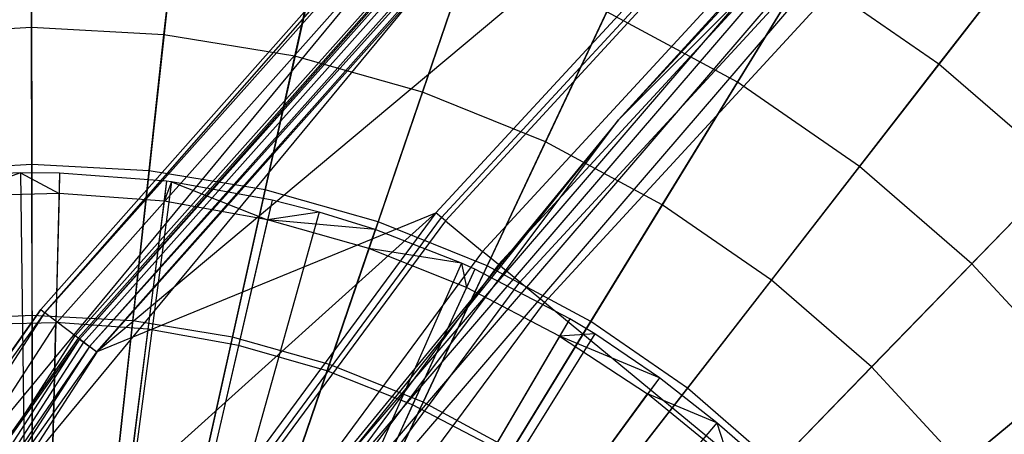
# Model space of a CAD drawing. Extents: x 0.2 to 44.2, y -21.9 to 24.
# Tile 150 of 239: x 8.2 to 10.3, y 10.3 to 11.2. Entities that reach past the tile are written whole.
import ezdxf

# ---------------------------------------------------------------- set-up
doc = ezdxf.new("R2010")
doc.units = 0
doc.header["$LTSCALE"] = 2.54
doc.layers.get('0').update_dxf_attribs({"color": 13, "linetype": 'CONTINUOUS'})

# ---------------------------------------------------------------- blocks, each defined once
blk = doc.blocks.new('GRUPUJ_2')
at = {"color": 0}
for p, q in [((4.2466, 29.1026), (4.1016, 29.0962)), ((4.2466, 29.1026), (4.1016, 29.0962)), ((4.2466, 29.1026), (4.1049, 29.0533, 0.0202)), ((4.2466, 29.1026), (4.1049, 29.0533, 0.0202)), ((4.3295, 29.1021), (4.2466, 29.1026)), ((4.2466, 29.1026), (4.3284, 29.0591, 0.0202)), ((4.2466, 29.1026), (4.3284, 29.0591, 0.0202)), ((4.2466, 29.1026), (4.2689, 27.2627, 0.55)), ((4.3295, 29.1021), (4.2466, 29.1026)), ((4.2466, 29.1026), (4.2689, 27.2627, 0.55)), ((4.3295, 29.1021), (4.284, 27.2626, 0.55)), ((4.3295, 29.1021), (4.284, 27.2626, 0.55)), ((4.3295, 29.1021), (4.3284, 29.0591, 0.0202)), ((4.3295, 29.1021), (4.3284, 29.0591, 0.0202)), ((4.5568, 29.0849), (4.3295, 29.1021)), ((4.5568, 29.0849), (4.3295, 29.1021)), ((4.5568, 29.0849), (4.3273, 27.2593, 0.55)), ((4.5568, 29.0849), (4.3273, 27.2593, 0.55)), ((4.567, 29.0836), (4.3273, 27.2593, 0.55)), ((4.567, 29.0836), (4.3273, 27.2593, 0.55)), ((4.5568, 29.0849), (4.5514, 29.0423, 0.0202)), ((4.5568, 29.0849), (4.5514, 29.0423, 0.0202)), ((4.567, 29.0836), (4.5514, 29.0423, 0.0202)), ((4.567, 29.0836), (4.5514, 29.0423, 0.0202)), ((4.567, 29.0836), (4.5568, 29.0849)), ((4.567, 29.0836), (4.5568, 29.0849)), ((4.567, 29.0836), (4.7714, 29.003, 0.0202)), ((4.7811, 29.0448), (4.567, 29.0836)), ((4.567, 29.0836), (4.7714, 29.003, 0.0202)), ((4.7811, 29.0448), (4.567, 29.0836)), ((4.3284, 29.0591, 0.0202), (4.1049, 29.0533, 0.0202)), ((4.3284, 29.0591, 0.0202), (4.1049, 29.0533, 0.0202)), ((4.3284, 29.0591, 0.0202), (4.3216, 28.7848, 0.1401)), ((4.3284, 29.0591, 0.0202), (4.3216, 28.7848, 0.1401)), ((4.5514, 29.0423, 0.0202), (4.3284, 29.0591, 0.0202)), ((4.5514, 29.0423, 0.0202), (4.3284, 29.0591, 0.0202)), ((4.7811, 29.0448), (4.3663, 27.2522, 0.55)), ((4.7811, 29.0448), (4.3663, 27.2522, 0.55)), ((4.5514, 29.0423, 0.0202), (4.5169, 28.77, 0.1401)), ((4.5514, 29.0423, 0.0202), (4.5169, 28.77, 0.1401)), ((4.7714, 29.003, 0.0202), (4.5514, 29.0423, 0.0202)), ((4.7714, 29.003, 0.0202), (4.5514, 29.0423, 0.0202)), ((4.7811, 29.0448), (4.7714, 29.003, 0.0202)), ((4.7811, 29.0448), (4.7714, 29.003, 0.0202)), ((4.8815, 29.0191), (4.7811, 29.0448)), ((4.8815, 29.0191), (4.7811, 29.0448)), ((4.8815, 29.0191), (4.3846, 27.2475, 0.55)), ((4.8815, 29.0191), (4.3846, 27.2475, 0.55)), ((4.8815, 29.0191), (4.7714, 29.003, 0.0202)), ((4.8815, 29.0191), (4.7714, 29.003, 0.0202)), ((5.0003, 28.9823), (4.8815, 29.0191)), ((5.0003, 28.9823), (4.8815, 29.0191)), ((4.7714, 29.003, 0.0202), (4.7096, 28.7356, 0.1401)), ((4.7714, 29.003, 0.0202), (4.7096, 28.7356, 0.1401)), ((4.9864, 28.9416, 0.0202), (4.7714, 29.003, 0.0202)), ((4.9864, 28.9416, 0.0202), (4.7714, 29.003, 0.0202)), ((5.0003, 28.9823), (4.7714, 29.003, 0.0202)), ((5.0003, 28.9823), (4.7714, 29.003, 0.0202)), ((5.0003, 28.9823), (4.4062, 27.2408, 0.55)), ((5.0003, 28.9823), (4.4062, 27.2408, 0.55)), ((5.0003, 28.9823), (4.9864, 28.9416, 0.0202)), ((5.0003, 28.9823), (4.9864, 28.9416, 0.0202)), ((5.1837, 28.9106), (5.0003, 28.9823)), ((5.1837, 28.9106), (5.0003, 28.9823)), ((4.9864, 28.9416, 0.0202), (4.8978, 28.6819, 0.1401)), ((4.9864, 28.9416, 0.0202), (4.8978, 28.6819, 0.1401)), ((5.1941, 28.8588, 0.0202), (4.9864, 28.9416, 0.0202)), ((5.1941, 28.8588, 0.0202), (4.9864, 28.9416, 0.0202)), ((5.1837, 28.9106), (4.9864, 28.9416, 0.0202)), ((5.1837, 28.9106), (4.9864, 28.9416, 0.0202)), ((5.1837, 28.9106), (4.4397, 27.2277, 0.55)), ((5.1837, 28.9106), (4.4397, 27.2277, 0.55)), ((5.212, 28.8978), (5.1837, 28.9106)), ((5.1837, 28.9106), (5.1941, 28.8588, 0.0202)), ((5.1837, 28.9106), (5.1941, 28.8588, 0.0202)), ((5.212, 28.8978), (5.1837, 28.9106)), ((5.212, 28.8978), (4.4448, 27.2254, 0.55)), ((5.212, 28.8978), (4.4448, 27.2254, 0.55)), ((5.212, 28.8978), (5.1941, 28.8588, 0.0202)), ((5.212, 28.8978), (5.1941, 28.8588, 0.0202)), ((5.4141, 28.7924), (5.212, 28.8978)), ((5.4141, 28.7924), (5.212, 28.8978)), ((5.1941, 28.8588, 0.0202), (5.0797, 28.6094, 0.1401)), ((5.1941, 28.8588, 0.0202), (5.0797, 28.6094, 0.1401)), ((5.3923, 28.7554, 0.0202), (5.1941, 28.8588, 0.0202)), ((5.3923, 28.7554, 0.0202), (5.1941, 28.8588, 0.0202)), ((4.1259, 28.7797, 0.1401), (4.3216, 28.7848, 0.1401)), ((4.1259, 28.7797, 0.1401), (4.3216, 28.7848, 0.1401)), ((4.3144, 28.4911, 0.2518), (4.3216, 28.7848, 0.1401)), ((4.3144, 28.4911, 0.2518), (4.3216, 28.7848, 0.1401)), ((4.5169, 28.77, 0.1401), (4.3216, 28.7848, 0.1401)), ((4.5169, 28.77, 0.1401), (4.3216, 28.7848, 0.1401)), ((5.4141, 28.7924), (4.4816, 27.2062, 0.55)), ((5.4141, 28.7924), (4.4816, 27.2062, 0.55)), ((5.4141, 28.7924), (5.3923, 28.7554, 0.0202)), ((5.4141, 28.7924), (5.3923, 28.7554, 0.0202)), ((5.4673, 28.7602), (5.4141, 28.7924)), ((5.4673, 28.7602), (5.4141, 28.7924)), ((4.5169, 28.77, 0.1401), (4.4799, 28.4786, 0.2518)), ((4.5169, 28.77, 0.1401), (4.4799, 28.4786, 0.2518)), ((5.4673, 28.7602), (4.4913, 27.2003, 0.55)), ((5.4673, 28.7602), (4.4913, 27.2003, 0.55)), ((4.7096, 28.7356, 0.1401), (4.5169, 28.77, 0.1401)), ((4.7096, 28.7356, 0.1401), (4.5169, 28.77, 0.1401)), ((5.4673, 28.7602), (5.3923, 28.7554, 0.0202)), ((5.4673, 28.7602), (5.3923, 28.7554, 0.0202)), ((5.6045, 28.6671), (5.4673, 28.7602)), ((5.6045, 28.6671), (5.4673, 28.7602)), ((5.3923, 28.7554, 0.0202), (5.2533, 28.5188, 0.1401)), ((5.3923, 28.7554, 0.0202), (5.2533, 28.5188, 0.1401)), ((5.3923, 28.7554, 0.0202), (5.5791, 28.6325, 0.0202)), ((5.6045, 28.6671), (5.3923, 28.7554, 0.0202)), ((5.6045, 28.6671), (5.3923, 28.7554, 0.0202)), ((5.3923, 28.7554, 0.0202), (5.5791, 28.6325, 0.0202)), ((4.7096, 28.7356, 0.1401), (4.6434, 28.4494, 0.2518)), ((4.7096, 28.7356, 0.1401), (4.6434, 28.4494, 0.2518)), ((4.8978, 28.6819, 0.1401), (4.7096, 28.7356, 0.1401)), ((4.8978, 28.6819, 0.1401), (4.7096, 28.7356, 0.1401)), ((4.8978, 28.6819, 0.1401), (4.803, 28.4039, 0.2518)), ((4.8978, 28.6819, 0.1401), (4.803, 28.4039, 0.2518)), ((5.0797, 28.6094, 0.1401), (4.8978, 28.6819, 0.1401)), ((5.0797, 28.6094, 0.1401), (4.8978, 28.6819, 0.1401)), ((5.6045, 28.6671), (4.5163, 27.1834, 0.55)), ((5.6045, 28.6671), (4.5163, 27.1834, 0.55)), ((5.6045, 28.6671), (5.5791, 28.6325, 0.0202)), ((5.6045, 28.6671), (5.5791, 28.6325, 0.0202)), ((5.7266, 28.5709), (5.6045, 28.6671)), ((5.7266, 28.5709), (5.6045, 28.6671)), ((5.4168, 28.4112, 0.1401), (5.5791, 28.6325, 0.0202)), ((5.4168, 28.4112, 0.1401), (5.5791, 28.6325, 0.0202)), ((5.7524, 28.4913, 0.0202), (5.5791, 28.6325, 0.0202)), ((5.7266, 28.5709), (5.5791, 28.6325, 0.0202)), ((5.7524, 28.4913, 0.0202), (5.5791, 28.6325, 0.0202)), ((5.7266, 28.5709), (5.5791, 28.6325, 0.0202)), ((5.0797, 28.6094, 0.1401), (4.9572, 28.3424, 0.2518)), ((5.0797, 28.6094, 0.1401), (4.9572, 28.3424, 0.2518)), ((5.2533, 28.5188, 0.1401), (5.0797, 28.6094, 0.1401)), ((5.2533, 28.5188, 0.1401), (5.0797, 28.6094, 0.1401)), ((5.7266, 28.5709), (4.5386, 27.1658, 0.55)), ((5.7266, 28.5709), (4.5386, 27.1658, 0.55)), ((5.7812, 28.5232), (5.7266, 28.5709)), ((5.7266, 28.5709), (5.7524, 28.4913, 0.0202)), ((5.7266, 28.5709), (5.7524, 28.4913, 0.0202)), ((5.7812, 28.5232), (5.7266, 28.5709))]:
    blk.add_line(p, q, dxfattribs=at)
blk = doc.blocks.new('KARO-10934_STL')
at = {"color": 0}
for p, q in [((9.4889, 11.0017, 125.9495), (11.1838, 12.6966, 125.9495)), ((9.4889, 11.0017, 125.9495), (11.1838, 12.6966, 125.9495)), ((8.2697, 10.5914, 126.2098), (10.0495, 12.5915, 126.2098)), ((8.2697, 10.5914, 126.2098), (10.0495, 12.5915, 126.2098)), ((8.2955, 10.5717, 126.2584), (10.0721, 12.5681, 126.2584)), ((8.2955, 10.5717, 126.2584), (10.0721, 12.5681, 126.2584)), ((7.566, 9.6174, 124.285), (9.9752, 12.5353, 124.285)), ((7.566, 9.6174, 124.285), (9.9752, 12.5353, 124.285)), ((9.9752, 12.5353, 126.1525), (8.2606, 10.5983, 126.1525)), ((9.9752, 12.5353, 124.285), (8.2606, 10.5983, 126.1525)), ((9.9752, 12.5353, 126.1525), (8.2606, 10.5983, 126.1525)), ((9.9752, 12.5353, 124.285), (8.2606, 10.5983, 126.1525)), ((8.2697, 10.5914, 126.2098), (9.9752, 12.5353, 126.1525)), ((8.2697, 10.5914, 126.2098), (9.9752, 12.5353, 126.1525)), ((8.3342, 10.5423, 126.291), (10.1058, 12.5331, 126.291)), ((8.3342, 10.5423, 126.291), (10.1058, 12.5331, 126.291)), ((10.1136, 12.525, 126.1714), (8.3431, 10.5354, 126.1714)), ((10.1136, 12.525, 126.1714), (8.3431, 10.5354, 126.1714)), ((10.1209, 12.5174, 126.1875), (8.3516, 10.529, 126.1875)), ((10.1209, 12.5174, 126.1875), (8.3516, 10.529, 126.1875)), ((10.132, 12.5059, 126.1984), (8.3642, 10.5194, 126.1984)), ((10.132, 12.5059, 126.1984), (8.3642, 10.5194, 126.1984)), ((10.1455, 12.4919, 126.3025), (8.3798, 10.5076, 126.3025)), ((10.1455, 12.4919, 126.3025), (8.3798, 10.5076, 126.3025)), ((10.045, 12.4637, 124.285), (7.6495, 9.5624, 124.285)), ((10.045, 12.4637, 126.1525), (7.6495, 9.5624, 124.285)), ((10.045, 12.4637, 124.285), (7.6495, 9.5624, 124.285)), ((10.045, 12.4637, 126.1525), (7.6495, 9.5624, 124.285)), ((10.045, 12.4637, 126.1525), (8.3402, 10.5377, 126.1525)), ((10.045, 12.4637, 126.1525), (8.3402, 10.5377, 126.1525)), ((10.045, 12.4637, 126.1525), (8.3431, 10.5354, 126.1714)), ((10.045, 12.4637, 126.1525), (8.3431, 10.5354, 126.1714)), ((10.0792, 12.4286, 126.2025), (8.3642, 10.5194, 126.1984)), ((10.0792, 12.4286, 126.2025), (8.3642, 10.5194, 126.1984)), ((10.0792, 12.4286, 126.2025), (8.3792, 10.508, 126.2025)), ((10.0792, 12.4286, 126.2025), (8.3792, 10.508, 126.2025)), ((8.3792, 10.508, 126.2025), (10.3456, 12.1551, 126.1937)), ((8.3792, 10.508, 126.2025), (10.3456, 12.1551, 126.1937)), ((10.3456, 12.1551, 126.1937), (9.1008, 10.8037, 126.1937)), ((10.3456, 12.1551, 126.1937), (9.1008, 10.8037, 126.1937)), ((9.1129, 10.7937, 126.1818), (10.3566, 12.1438, 126.1818)), ((9.1129, 10.7937, 126.1818), (10.3566, 12.1438, 126.1818)), ((10.3637, 12.1365, 126.1649), (9.1209, 10.7872, 126.1649)), ((10.3637, 12.1365, 126.1649), (9.1209, 10.7872, 126.1649)), ((10.4352, 12.0631, 125.9865), (9.1999, 10.7219, 125.9865)), ((10.4352, 12.0631, 125.9865), (9.1999, 10.7219, 125.9865)), ((10.4658, 12.0317, 125.9335), (9.2336, 10.6941, 125.9335)), ((10.4658, 12.0317, 125.9335), (9.2336, 10.6941, 125.9335)), ((9.2792, 10.6564, 125.8986), (10.507, 11.9894, 125.8986)), ((9.2792, 10.6564, 125.8986), (10.507, 11.9894, 125.8986)), ((9.3312, 10.6135, 125.8858), (10.5541, 11.9411, 125.8858)), ((9.3312, 10.6135, 125.8858), (10.5541, 11.9411, 125.8858)), ((10.009, 11.5746, 124.3996), (9.4889, 11.0017, 125.9495)), ((10.009, 11.5746, 124.3996), (9.4889, 11.0017, 125.9495)), ((10.009, 11.5746, 124.3996), (9.4889, 11.0017, 124.3996)), ((10.009, 11.5746, 124.3996), (9.4889, 11.0017, 124.3996)), ((10.0145, 11.5694, 124.3613), (8.9065, 10.2787, 124.3613)), ((10.0145, 11.5694, 124.3613), (8.9065, 10.2787, 124.3613)), ((10.0302, 11.5545, 124.3288), (8.9236, 10.2655, 124.3288)), ((10.0302, 11.5545, 124.3288), (8.9236, 10.2655, 124.3288)), ((9.4889, 11.0017, 124.3996), (10.0145, 11.5694, 124.3613)), ((9.4889, 11.0017, 124.3996), (10.0145, 11.5694, 124.3613)), ((10.0537, 11.5321, 124.3072), (8.9493, 10.2456, 124.3072)), ((10.0537, 11.5321, 124.3072), (8.9493, 10.2456, 124.3072)), ((8.9795, 10.2222, 124.2995), (10.0815, 11.5057, 124.2995)), ((8.9795, 10.2222, 124.2995), (10.0815, 11.5057, 124.2995)), ((8.0524, 9.0828, 125.9495), (9.4889, 11.0017, 125.9495)), ((8.0524, 9.0828, 125.9495), (9.4889, 11.0017, 125.9495)), ((9.4889, 11.0017, 125.9495), (8.9005, 10.2834, 124.3996)), ((9.4889, 11.0017, 124.3996), (8.9005, 10.2834, 124.3996)), ((9.4889, 11.0017, 125.9495), (8.9005, 10.2834, 124.3996)), ((9.4889, 11.0017, 124.3996), (8.9005, 10.2834, 124.3996)), ((9.4889, 11.0017, 124.3996), (8.9065, 10.2787, 124.3613)), ((9.4889, 11.0017, 124.3996), (8.9065, 10.2787, 124.3613)), ((9.4889, 11.0017, 124.3996), (9.4889, 11.0017, 125.9495)), ((9.4889, 11.0017, 124.3996), (9.4889, 11.0017, 125.9495)), ((7.6904, 9.5355, 126.2025), (9.1008, 10.8037, 126.1937)), ((7.6904, 9.5355, 126.2025), (9.1008, 10.8037, 126.1937)), ((9.1008, 10.8037, 126.1937), (8.0094, 9.3257, 126.1937)), ((9.1008, 10.8037, 126.1937), (8.0094, 9.3257, 126.1937)), ((8.3792, 10.508, 126.2025), (9.1008, 10.8037, 126.1937)), ((8.3792, 10.508, 126.2025), (9.1008, 10.8037, 126.1937)), ((9.1129, 10.7937, 126.1818), (9.1008, 10.8037, 126.1937)), ((9.1129, 10.7937, 126.1818), (9.1008, 10.8037, 126.1937)), ((8.0225, 9.317, 126.1818), (9.1129, 10.7937, 126.1818)), ((8.0225, 9.317, 126.1818), (9.1129, 10.7937, 126.1818)), ((9.1209, 10.7872, 126.1649), (8.0311, 9.3114, 126.1649)), ((9.1209, 10.7872, 126.1649), (8.0311, 9.3114, 126.1649)), ((9.1209, 10.7872, 126.1649), (9.1129, 10.7937, 126.1818)), ((9.1209, 10.7872, 126.1649), (9.1129, 10.7937, 126.1818)), ((9.1209, 10.7872, 126.1649), (9.1999, 10.7219, 125.9865)), ((9.1209, 10.7872, 126.1649), (9.1999, 10.7219, 125.9865)), ((9.1999, 10.7219, 125.9865), (8.1167, 9.2551, 125.9865)), ((9.1999, 10.7219, 125.9865), (8.1167, 9.2551, 125.9865)), ((9.2336, 10.6941, 125.9335), (9.1999, 10.7219, 125.9865)), ((9.2336, 10.6941, 125.9335), (9.1999, 10.7219, 125.9865)), ((9.2336, 10.6941, 125.9335), (8.1533, 9.231, 125.9335)), ((9.2336, 10.6941, 125.9335), (8.1533, 9.231, 125.9335)), ((9.2792, 10.6564, 125.8986), (9.2336, 10.6941, 125.9335)), ((9.2792, 10.6564, 125.8986), (9.2336, 10.6941, 125.9335)), ((8.2027, 9.1985, 125.8986), (9.2792, 10.6564, 125.8986)), ((8.2027, 9.1985, 125.8986), (9.2792, 10.6564, 125.8986)), ((9.3312, 10.6135, 125.8858), (9.2792, 10.6564, 125.8986)), ((9.3312, 10.6135, 125.8858), (9.2792, 10.6564, 125.8986)), ((8.259, 9.1615, 125.8858), (9.3312, 10.6135, 125.8858)), ((8.259, 9.1615, 125.8858), (9.3312, 10.6135, 125.8858)), ((22.1855, 0, 125.7675), (9.3312, 10.6135, 125.8858)), ((22.1855, 0, 125.7675), (9.3312, 10.6135, 125.8858)), ((6.816, 8.343, 126.2098), (8.2697, 10.5914, 126.2098)), ((6.816, 8.343, 126.2098), (8.2697, 10.5914, 126.2098)), ((8.2606, 10.5983, 126.1525), (7.566, 9.6174, 126.1525)), ((7.566, 9.6174, 124.285), (8.2606, 10.5983, 126.1525)), ((7.566, 9.6174, 124.285), (8.2606, 10.5983, 126.1525)), ((8.2606, 10.5983, 126.1525), (7.566, 9.6174, 126.1525)), ((7.566, 9.6174, 126.1525), (8.2697, 10.5914, 126.2098)), ((7.566, 9.6174, 126.1525), (8.2697, 10.5914, 126.2098)), ((8.2606, 10.5983, 126.1525), (8.2697, 10.5914, 126.2098)), ((8.2606, 10.5983, 126.1525), (8.2697, 10.5914, 126.2098)), ((8.2955, 10.5717, 126.2584), (8.2697, 10.5914, 126.2098)), ((8.2955, 10.5717, 126.2584), (8.2697, 10.5914, 126.2098)), ((6.8445, 8.3275, 126.2584), (8.2955, 10.5717, 126.2584)), ((6.8445, 8.3275, 126.2584), (8.2955, 10.5717, 126.2584)), ((8.3342, 10.5423, 126.291), (8.2955, 10.5717, 126.2584)), ((8.3342, 10.5423, 126.291), (8.2955, 10.5717, 126.2584)), ((6.8872, 8.3043, 126.291), (8.3342, 10.5423, 126.291)), ((6.8872, 8.3043, 126.291), (8.3342, 10.5423, 126.291)), ((8.3431, 10.5354, 126.1714), (6.8972, 8.2989, 126.1714)), ((8.3431, 10.5354, 126.1714), (6.8972, 8.2989, 126.1714)), ((8.3516, 10.529, 126.1875), (6.9064, 8.2939, 126.1875)), ((8.3516, 10.529, 126.1875), (6.9064, 8.2939, 126.1875)), ((8.3402, 10.5377, 126.1525), (7.6495, 9.5624, 124.285)), ((8.3402, 10.5377, 126.1525), (7.6495, 9.5624, 126.1525)), ((8.3402, 10.5377, 126.1525), (7.6495, 9.5624, 124.285)), ((8.3402, 10.5377, 126.1525), (7.6495, 9.5624, 126.1525)), ((8.3431, 10.5354, 126.1714), (7.6495, 9.5624, 126.1525)), ((8.3431, 10.5354, 126.1714), (7.6495, 9.5624, 126.1525)), ((8.3798, 10.5076, 126.3025), (8.3342, 10.5423, 126.291)), ((8.3798, 10.5076, 126.3025), (8.3342, 10.5423, 126.291)), ((8.3402, 10.5377, 126.1525), (8.3431, 10.5354, 126.1714)), ((8.3402, 10.5377, 126.1525), (8.3431, 10.5354, 126.1714)), ((8.3431, 10.5354, 126.1714), (8.3516, 10.529, 126.1875)), ((8.3431, 10.5354, 126.1714), (8.3516, 10.529, 126.1875)), ((8.3516, 10.529, 126.1875), (8.3642, 10.5194, 126.1984)), ((8.3516, 10.529, 126.1875), (8.3642, 10.5194, 126.1984)), ((8.3642, 10.5194, 126.1984), (6.9204, 8.2863, 126.1984)), ((8.3642, 10.5194, 126.1984), (6.9204, 8.2863, 126.1984)), ((8.3798, 10.5076, 126.3025), (6.9376, 8.277, 126.3025)), ((8.3798, 10.5076, 126.3025), (6.9376, 8.277, 126.3025)), ((8.3642, 10.5194, 126.1984), (7.6904, 9.5355, 126.2025)), ((8.3642, 10.5194, 126.1984), (7.6904, 9.5355, 126.2025)), ((8.3792, 10.508, 126.2025), (7.6904, 9.5355, 126.2025)), ((8.3792, 10.508, 126.2025), (7.6904, 9.5355, 126.2025)), ((8.3792, 10.508, 126.2025), (8.3642, 10.5194, 126.1984)), ((8.3792, 10.508, 126.2025), (8.3642, 10.5194, 126.1984))]:
    blk.add_line(p, q, dxfattribs=at)
blk.add_blockref('GRUPUJ_2', (3.9714, -18.2138, 12.8689), dxfattribs=at)
blk = doc.blocks.new('GRUPUJ_1')
at = {"color": 0}
for p, q in [((8.019, 33.1382, 0.5731), (8.018, 33.7193, 0.8873)), ((8.019, 33.1382, 0.5731), (8.018, 33.7193, 0.8873)), ((8.3005, 33.1231, 0.5731), (8.3635, 33.7008, 0.8873)), ((8.3005, 33.1231, 0.5731), (8.3635, 33.7008, 0.8873)), ((8.5787, 33.0772, 0.5731), (8.7049, 33.6444, 0.8873)), ((8.5787, 33.0772, 0.5731), (8.7049, 33.6444, 0.8873)), ((8.8501, 33.0009, 0.5731), (9.0379, 33.5508, 0.8873)), ((8.8501, 33.0009, 0.5731), (9.0379, 33.5508, 0.8873)), ((9.813, 33.5016, 10.925), (9.5194, 33.0222, 11.2719)), ((9.813, 33.5016, 10.925), (9.5194, 33.0222, 11.2719)), ((9.9478, 33.0603, 0.8873), (10.2807, 33.4894, 1.2636)), ((9.9478, 33.0603, 0.8873), (10.2807, 33.4894, 1.2636)), ((8.0185, 33.4439, 11.2719), (8.0195, 32.847, 11.5549)), ((8.0185, 33.4439, 11.2719), (8.0195, 32.847, 11.5549)), ((8.3337, 33.4271, 11.2719), (8.269, 32.8337, 11.5549)), ((8.3337, 33.4271, 11.2719), (8.269, 32.8337, 11.5549)), ((9.1115, 32.8952, 0.5731), (9.3587, 33.4211, 0.8873)), ((9.1115, 32.8952, 0.5731), (9.3587, 33.4211, 0.8873)), ((8.6451, 33.3756, 11.2719), (8.5155, 32.7929, 11.5549)), ((8.6451, 33.3756, 11.2719), (8.5155, 32.7929, 11.5549)), ((8.9489, 33.2902, 11.2719), (8.756, 32.7253, 11.5549)), ((8.9489, 33.2902, 11.2719), (8.756, 32.7253, 11.5549)), ((10.1237, 33.287, 10.925), (9.7791, 32.8427, 11.2719)), ((10.1237, 33.287, 10.925), (9.7791, 32.8427, 11.2719)), ((9.3597, 32.7614, 0.5731), (9.6632, 33.257, 0.8873)), ((9.3597, 32.7614, 0.5731), (9.6632, 33.257, 0.8873)), ((9.9478, 33.0603, 0.8873), (9.6632, 33.257, 0.8873)), ((9.9478, 33.0603, 0.8873), (9.6632, 33.257, 0.8873)), ((9.2416, 33.1719, 11.2719), (8.9877, 32.6317, 11.5549)), ((9.2416, 33.1719, 11.2719), (8.9877, 32.6317, 11.5549)), ((9.5194, 33.0222, 11.2719), (9.2416, 33.1719, 11.2719)), ((9.5194, 33.0222, 11.2719), (9.2416, 33.1719, 11.2719)), ((8.019, 33.1382, 0.5731), (7.7375, 33.1222, 0.5731)), ((8.019, 33.1382, 0.5731), (7.7375, 33.1222, 0.5731)), ((8.3005, 33.1231, 0.5731), (8.019, 33.1382, 0.5731)), ((8.02, 32.5261, 0.3247), (8.019, 33.1382, 0.5731)), ((8.3005, 33.1231, 0.5731), (8.019, 33.1382, 0.5731)), ((8.02, 32.5261, 0.3247), (8.019, 33.1382, 0.5731)), ((8.2342, 32.5146, 0.3247), (8.3005, 33.1231, 0.5731)), ((8.2342, 32.5146, 0.3247), (8.3005, 33.1231, 0.5731)), ((8.5787, 33.0772, 0.5731), (8.3005, 33.1231, 0.5731)), ((8.5787, 33.0772, 0.5731), (8.3005, 33.1231, 0.5731)), ((8.4458, 32.4796, 0.3247), (8.5787, 33.0772, 0.5731)), ((8.4458, 32.4796, 0.3247), (8.5787, 33.0772, 0.5731)), ((8.8501, 33.0009, 0.5731), (8.5787, 33.0772, 0.5731)), ((8.8501, 33.0009, 0.5731), (8.5787, 33.0772, 0.5731)), ((9.5917, 32.6012, 0.5731), (9.9478, 33.0603, 0.8873)), ((9.5917, 32.6012, 0.5731), (9.9478, 33.0603, 0.8873)), ((10.2091, 32.8335, 0.8873), (9.9478, 33.0603, 0.8873)), ((10.2091, 32.8335, 0.8873), (9.9478, 33.0603, 0.8873)), ((10.4088, 33.0395, 10.925), (10.0174, 32.6358, 11.2719)), ((10.4088, 33.0395, 10.925), (10.0174, 32.6358, 11.2719)), ((9.5194, 33.0222, 11.2719), (9.2076, 32.5131, 11.5549)), ((9.5194, 33.0222, 11.2719), (9.2076, 32.5131, 11.5549)), ((9.7791, 32.8427, 11.2719), (9.5194, 33.0222, 11.2719)), ((9.7791, 32.8427, 11.2719), (9.5194, 33.0222, 11.2719)), ((8.6523, 32.4216, 0.3247), (8.8501, 33.0009, 0.5731)), ((8.6523, 32.4216, 0.3247), (8.8501, 33.0009, 0.5731)), ((9.1115, 32.8952, 0.5731), (8.8501, 33.0009, 0.5731)), ((9.1115, 32.8952, 0.5731), (8.8501, 33.0009, 0.5731)), ((8.8512, 32.3412, 0.3247), (9.1115, 32.8952, 0.5731)), ((8.8512, 32.3412, 0.3247), (9.1115, 32.8952, 0.5731)), ((9.3597, 32.7614, 0.5731), (9.1115, 32.8952, 0.5731)), ((9.3597, 32.7614, 0.5731), (9.1115, 32.8952, 0.5731)), ((8.0195, 32.847, 11.5549), (7.77, 32.8328, 11.5549)), ((8.0195, 32.847, 11.5549), (7.77, 32.8328, 11.5549)), ((8.269, 32.8337, 11.5549), (8.0195, 32.847, 11.5549)), ((8.0195, 32.847, 11.5549), (8.0205, 32.2226, 11.7705)), ((8.0195, 32.847, 11.5549), (8.0205, 32.2226, 11.7705)), ((8.269, 32.8337, 11.5549), (8.0195, 32.847, 11.5549)), ((9.7791, 32.8427, 11.2719), (9.4132, 32.3711, 11.5549)), ((9.7791, 32.8427, 11.2719), (9.4132, 32.3711, 11.5549)), ((10.0174, 32.6358, 11.2719), (9.7791, 32.8427, 11.2719)), ((10.0174, 32.6358, 11.2719), (9.7791, 32.8427, 11.2719)), ((8.269, 32.8337, 11.5549), (8.2013, 32.2129, 11.7705)), ((8.269, 32.8337, 11.5549), (8.2013, 32.2129, 11.7705)), ((8.5155, 32.7929, 11.5549), (8.269, 32.8337, 11.5549)), ((8.5155, 32.7929, 11.5549), (8.269, 32.8337, 11.5549)), ((9.8046, 32.4163, 0.5731), (10.2091, 32.8335, 0.8873)), ((9.8046, 32.4163, 0.5731), (10.2091, 32.8335, 0.8873)), ((8.5155, 32.7929, 11.5549), (8.3799, 32.1834, 11.7705)), ((8.5155, 32.7929, 11.5549), (8.3799, 32.1834, 11.7705)), ((8.756, 32.7253, 11.5549), (8.5155, 32.7929, 11.5549)), ((8.756, 32.7253, 11.5549), (8.5155, 32.7929, 11.5549)), ((9.04, 32.2394, 0.3247), (9.3597, 32.7614, 0.5731)), ((9.04, 32.2394, 0.3247), (9.3597, 32.7614, 0.5731)), ((9.5917, 32.6012, 0.5731), (9.3597, 32.7614, 0.5731)), ((9.5917, 32.6012, 0.5731), (9.3597, 32.7614, 0.5731)), ((8.756, 32.7253, 11.5549), (8.5542, 32.1344, 11.7705)), ((8.756, 32.7253, 11.5549), (8.5542, 32.1344, 11.7705)), ((8.9877, 32.6317, 11.5549), (8.756, 32.7253, 11.5549)), ((8.9877, 32.6317, 11.5549), (8.756, 32.7253, 11.5549)), ((8.9877, 32.6317, 11.5549), (8.7221, 32.0665, 11.7705)), ((8.9877, 32.6317, 11.5549), (8.7221, 32.0665, 11.7705)), ((9.2076, 32.5131, 11.5549), (8.9877, 32.6317, 11.5549)), ((9.2076, 32.5131, 11.5549), (8.9877, 32.6317, 11.5549)), ((10.0174, 32.6358, 11.2719), (9.6019, 32.2073, 11.5549)), ((10.0174, 32.6358, 11.2719), (9.6019, 32.2073, 11.5549)), ((10.2316, 32.404, 11.2719), (10.0174, 32.6358, 11.2719)), ((10.2316, 32.404, 11.2719), (10.0174, 32.6358, 11.2719)), ((9.2165, 32.1175, 0.3247), (9.5917, 32.6012, 0.5731)), ((9.2165, 32.1175, 0.3247), (9.5917, 32.6012, 0.5731)), ((9.8046, 32.4163, 0.5731), (9.5917, 32.6012, 0.5731)), ((9.8046, 32.4163, 0.5731), (9.5917, 32.6012, 0.5731)), ((9.9959, 32.2092, 0.5731), (10.4439, 32.5794, 0.8873)), ((9.9959, 32.2092, 0.5731), (10.4439, 32.5794, 0.8873)), ((8.02, 32.5261, 0.3247), (7.8058, 32.5139, 0.3247)), ((8.02, 32.5261, 0.3247), (7.8058, 32.5139, 0.3247)), ((8.2342, 32.5146, 0.3247), (8.02, 32.5261, 0.3247)), ((8.021, 31.8904, 0.145), (8.02, 32.5261, 0.3247)), ((8.2342, 32.5146, 0.3247), (8.02, 32.5261, 0.3247)), ((8.021, 31.8904, 0.145), (8.02, 32.5261, 0.3247)), ((8.1653, 31.8826, 0.145), (8.2342, 32.5146, 0.3247)), ((8.1653, 31.8826, 0.145), (8.2342, 32.5146, 0.3247)), ((8.4458, 32.4796, 0.3247), (8.2342, 32.5146, 0.3247)), ((8.4458, 32.4796, 0.3247), (8.2342, 32.5146, 0.3247)), ((9.2076, 32.5131, 11.5549), (8.8815, 31.9806, 11.7705)), ((9.2076, 32.5131, 11.5549), (8.8815, 31.9806, 11.7705)), ((9.4132, 32.3711, 11.5549), (9.2076, 32.5131, 11.5549)), ((9.4132, 32.3711, 11.5549), (9.2076, 32.5131, 11.5549)), ((8.3078, 31.8591, 0.145), (8.4458, 32.4796, 0.3247)), ((8.3078, 31.8591, 0.145), (8.4458, 32.4796, 0.3247)), ((8.6523, 32.4216, 0.3247), (8.4458, 32.4796, 0.3247)), ((8.6523, 32.4216, 0.3247), (8.4458, 32.4796, 0.3247)), ((8.4469, 31.82, 0.145), (8.6523, 32.4216, 0.3247)), ((8.4469, 31.82, 0.145), (8.6523, 32.4216, 0.3247)), ((8.8512, 32.3412, 0.3247), (8.6523, 32.4216, 0.3247)), ((8.8512, 32.3412, 0.3247), (8.6523, 32.4216, 0.3247)), ((9.3785, 31.9769, 0.3247), (9.8046, 32.4163, 0.5731)), ((9.3785, 31.9769, 0.3247), (9.8046, 32.4163, 0.5731)), ((10.2316, 32.404, 11.2719), (9.7714, 32.0237, 11.5549)), ((10.2316, 32.404, 11.2719), (9.7714, 32.0237, 11.5549)), ((9.9959, 32.2092, 0.5731), (9.8046, 32.4163, 0.5731)), ((9.9959, 32.2092, 0.5731), (9.8046, 32.4163, 0.5731)), ((9.4132, 32.3711, 11.5549), (9.0305, 31.8777, 11.7705)), ((9.4132, 32.3711, 11.5549), (9.0305, 31.8777, 11.7705)), ((9.6019, 32.2073, 11.5549), (9.4132, 32.3711, 11.5549)), ((9.6019, 32.2073, 11.5549), (9.4132, 32.3711, 11.5549)), ((8.5808, 31.7659, 0.145), (8.8512, 32.3412, 0.3247)), ((8.5808, 31.7659, 0.145), (8.8512, 32.3412, 0.3247)), ((9.04, 32.2394, 0.3247), (8.8512, 32.3412, 0.3247)), ((9.04, 32.2394, 0.3247), (8.8512, 32.3412, 0.3247))]:
    blk.add_line(p, q, dxfattribs=at)
blk = doc.blocks.new('GRUPUJ_3')
at = {"color": 0}
for name, p in [('GRUPUJ_1', (0, 0)), ('KARO-10934_STL', (-0.2222, 21.9402, -1.2505))]:
    blk.add_blockref(name, p, dxfattribs=at)

msp = doc.modelspace()

# ---------------------------------------------------------------- block references
at = {"color": 0}
msp.add_blockref('GRUPUJ_3', (0.2222, -21.9402, 1.2505), dxfattribs=at)

doc.saveas('drawing.dxf')
